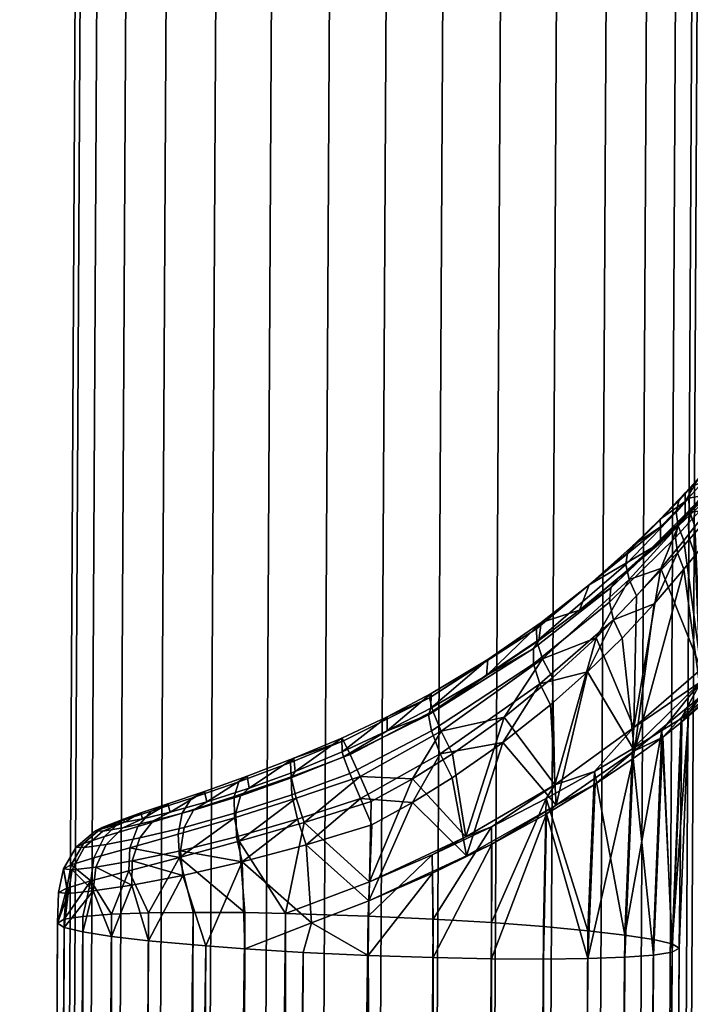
# Model space of a CAD drawing. Header units: millimetres. Extents: x -270 to 270, y -271 to 337.
# Tile 34 of 256: x -267 to -240, y 194 to 234. Entities that reach past the tile are written whole.
import ezdxf

# ---------------------------------------------------------------- set-up
doc = ezdxf.new("R2010")
doc.units = ezdxf.units.MM
doc.header["$MEASUREMENT"] = 0
doc.layers.add('podnoz', color=7, linetype='Continuous')

msp = doc.modelspace()

# ---------------------------------------------------------------- meshes
at = {"layer": 'podnoz'}
mesh = msp.add_polyface(dxfattribs=at)
corners = [(-235.949, 217.944, 636.937), (-232.724, 219.338, 636.792), (-232.724, 218.45, 623.48), (-235.949, 217.05, 623.521), (-232.998, 219.459, 597.518), (-234.006, 218.945, 598.711), (-232.724, 218.548, 610.138), (-234.727, 218.491, 600.053), (-235.315, 218.081, 601.358), (-235.949, 217.149, 610.076), (-232.462, 221.102, 648.94), (-234.134, 220.2, 647.231), (-234.81, 219.703, 646.005), (-237.697, 217.354, 641.37), (-236.062, 218.693, 643.574), (-234.16, 218.464, 596.138), (-232.562, 219.106, 594.59), (-232.722, 218.122, 593.935), (-234.383, 217.565, 595.586), (-233.661, 219.128, 596.826), (-232.122, 219.781, 595.47), (-235.939, 217.442, 599.385), (-235.403, 218.076, 599.724), (-235.946, 217.662, 600.974), (-238.131, 216.987, 641.912), (-236.623, 218.311, 644.025), (-236.312, 217.978, 647.061), (-235.995, 218.719, 646.719), (-237.047, 217.741, 644.487), (-237.275, 217.04, 644.906), (-235.469, 219.315, 646.352), (-233.527, 220.279, 650.519), (-235.302, 219.266, 648.279), (-235.582, 218.496, 648.752), (-233.728, 219.433, 651.171), (-233.07, 220.863, 649.723), (-234.79, 219.858, 647.746), (-235.608, 217.666, 649.103), (-234.729, 218.086, 650.414), (-232.201, 218.933, 652.717), (-233.66, 218.499, 651.576), (-239.79, 257.439, 15.725), (-239.582, 257.419, 18), (-239.85, 252.182, 18), (-240.058, 252.184, 15.725), (-241.61, 257.616, 11.16), (-240.456, 257.504, 13.399), (-240.727, 252.187, 13.399), (-241.887, 252.193, 11.16), (-243.226, 257.772, 9.161), (-243.511, 252.202, 9.161), (-240.456, 257.504, 22.601), (-241.61, 257.616, 24.84), (-241.887, 252.193, 24.84), (-240.727, 252.187, 22.601), (-239.79, 257.439, 20.275), (-240.058, 252.184, 20.275)]
mesh.append_faces([[corners[k] for k in face] for face in [(0, 1, 2, 3), (4, 5, 6, 6), (5, 7, 6, 6), (8, 6, 7, 7), (9, 6, 8, 8), (10, 1, 11, 11), (1, 12, 11, 11), (0, 12, 1, 1), (0, 13, 14, 14), (14, 12, 0, 0), (15, 16, 17, 18), (19, 20, 16, 15), (19, 15, 21, 22), (7, 5, 22, 22), (19, 5, 4, 4), (19, 22, 5, 5), (22, 23, 8, 7), (13, 24, 14, 14), (24, 25, 14, 14), (26, 27, 28, 29), (25, 28, 27, 30), (12, 14, 25, 25), (25, 30, 12, 12), (31, 32, 33, 34), (35, 36, 32, 31), (33, 37, 38, 38), (27, 26, 33, 32), (39, 34, 40, 40), (34, 33, 38, 40), (30, 27, 32, 36), (36, 11, 12, 30), (36, 35, 10, 11), (41, 42, 43, 44), (45, 46, 47, 48), (46, 41, 44, 47), (49, 45, 48, 50), (51, 52, 53, 54), (42, 55, 56, 43), (55, 51, 54, 56)]])
mesh = msp.add_polyface(dxfattribs=at)
corners = [(-240.058, 252.184, 15.725), (-239.85, 252.182, 18), (-242.059, -156.573, 18), (-242.268, -156.572, 15.725), (-241.887, 252.193, 11.16), (-240.727, 252.187, 13.399), (-242.937, -156.568, 13.399), (-244.096, -156.562, 11.16), (-245.509, 252.213, 7.538), (-243.511, 252.202, 9.161), (-245.72, -156.553, 9.161), (-247.719, -156.542, 7.538), (-247.748, 252.225, 6.378), (-249.958, -156.53, 6.378), (-241.887, 252.193, 24.84), (-243.511, 252.202, 26.839), (-245.72, -156.553, 26.839), (-244.096, -156.562, 24.84), (-240.058, 252.184, 20.275), (-240.727, 252.187, 22.601), (-242.937, -156.568, 22.601), (-242.268, -156.572, 20.275), (-245.509, 252.213, 28.462), (-247.719, -156.542, 28.462), (-266.311, -86.946, 627.83), (-266.984, -87.072, 630.151), (-266.954, -81.303, 630.228), (-266.281, -81.375, 627.903), (-263.519, -86.724, 623.603), (-265.146, -86.827, 625.596), (-265.118, -81.447, 625.667), (-263.491, -81.514, 623.672), (-259.276, -86.592, 620.831), (-261.517, -86.645, 621.986), (-261.49, -81.573, 622.053), (-259.249, -81.619, 620.897), (-254.673, -86.568, 619.963), (-256.948, -86.567, 620.167), (-256.922, -81.651, 620.232), (-254.647, -81.669, 620.027), (-250.074, -86.642, 620.847), (-252.399, -86.592, 620.175), (-252.373, -81.675, 620.24), (-250.047, -81.668, 620.912), (-245.842, -86.82, 623.633), (-247.837, -86.719, 622.009), (-247.81, -81.646, 622.076), (-245.814, -81.609, 623.702), (-240.673, 196.374, 624.372), (-242.378, -81.3, 634.816), (-242.166, -81.368, 632.543), (-241.699, 196.73, 629.322), (-244.214, -81.156, 639.377), (-243.051, -81.228, 637.141), (-246.124, 197.249, 634.664), (-247.842, -81.03, 642.992), (-245.841, -81.089, 641.372), (-250.556, 197.548, 636.547), (-252.41, -80.952, 644.812), (-250.083, -80.984, 644.147), (-253.162, 197.671, 636.814), (-256.959, -80.928, 644.804), (-254.685, -80.934, 645.017), (-258.121, 197.807, 635.776), (-261.522, -80.957, 642.968), (-259.285, -80.935, 644.132), (-263.48, 197.744, 631.344), (-265.139, -81.044, 639.342), (-263.518, -80.994, 641.342), (-265.377, 197.54, 626.912), (-266.96, -81.169, 634.775), (-266.295, -81.104, 637.102), (-265.652, 197.386, 624.308), (-267.166, -81.234, 632.501), (-264.626, 197.03, 619.358), (-259.686, 196.469, 613.686), (-255.769, 196.211, 612.133), (-253.162, 196.088, 611.865), (-248.205, 195.952, 612.904), (-242.844, 196.016, 617.337), (-244.193, -81.559, 625.703), (-240.948, 196.22, 621.768), (-242.371, -81.434, 630.269), (-243.037, -81.499, 627.942)]
mesh.append_faces([[corners[k] for k in face] for face in [(0, 1, 2, 3), (4, 5, 6, 7), (5, 0, 3, 6), (8, 9, 10, 11), (12, 8, 11, 13), (9, 4, 7, 10), (14, 15, 16, 17), (18, 19, 20, 21), (1, 18, 21, 2), (19, 14, 17, 20), (15, 22, 23, 16), (24, 25, 26, 27), (28, 29, 30, 31), (29, 24, 27, 30), (32, 33, 34, 35), (36, 37, 38, 39), (37, 32, 35, 38), (33, 28, 31, 34), (40, 41, 42, 43), (44, 45, 46, 47), (45, 40, 43, 46), (41, 36, 39, 42), (48, 49, 50, 50), (51, 52, 53, 53), (54, 55, 56, 56), (57, 58, 59, 59), (60, 61, 62, 62), (63, 64, 65, 65), (66, 67, 68, 68), (69, 70, 71, 71), (72, 26, 73, 73), (74, 30, 27, 27), (75, 34, 31, 31), (76, 38, 35, 35), (77, 42, 39, 39), (78, 46, 43, 43), (79, 80, 47, 47), (81, 82, 83, 83), (48, 50, 82, 82)]])
mesh = msp.add_polyface(dxfattribs=at)
corners = [(-250.075, 252.238, 5.709), (-247.748, 252.225, 6.378), (-249.958, -156.53, 6.378), (-252.284, -156.518, 5.709), (-254.624, 252.262, 5.709), (-252.349, 252.25, 5.5), (-254.559, -156.505, 5.5), (-256.833, -156.493, 5.709), (-259.189, 252.287, 7.538), (-256.95, 252.275, 6.378), (-259.16, -156.481, 6.378), (-261.399, -156.469, 7.538), (-262.812, 252.307, 11.16), (-261.188, 252.298, 9.161), (-263.397, -156.458, 9.161), (-265.021, -156.449, 11.16), (-264.641, 252.316, 15.725), (-263.972, 252.313, 13.399), (-266.181, -156.443, 13.399), (-266.85, -156.439, 15.725), (-264.641, 252.316, 20.275), (-264.849, 252.318, 18), (-267.059, -156.438, 18), (-266.85, -156.439, 20.275), (-262.812, 252.307, 24.84), (-263.972, 252.313, 22.601), (-266.181, -156.443, 22.601), (-265.021, -156.449, 24.84), (-259.189, 252.287, 28.462), (-261.188, 252.298, 26.839), (-263.397, -156.458, 26.839), (-261.399, -156.469, 28.462), (-254.624, 252.262, 30.291), (-256.95, 252.275, 29.622), (-259.16, -156.481, 29.622), (-256.833, -156.493, 30.291), (-250.075, 252.238, 30.291), (-252.349, 252.25, 30.5), (-254.559, -156.505, 30.5), (-252.284, -156.518, 30.291), (-245.509, 252.213, 28.462), (-247.748, 252.225, 29.622), (-249.958, -156.53, 29.622), (-247.719, -156.542, 28.462), (-243.051, -81.228, 637.141), (-242.378, -81.3, 634.816), (-240.948, 196.55, 626.975), (-245.841, -81.089, 641.372), (-244.214, -81.156, 639.377), (-242.844, 196.908, 631.397), (-266.281, -81.375, 627.903), (-266.954, -81.303, 630.228), (-265.377, 197.209, 621.705), (-259.249, -81.619, 620.897), (-261.49, -81.573, 622.053), (-258.12, 196.354, 612.878), (-263.491, -81.514, 623.672), (-265.118, -81.447, 625.667), (-263.48, 196.852, 617.283), (-250.047, -81.668, 620.912), (-252.373, -81.675, 620.24), (-250.556, 196, 612.147), (-243.037, -81.499, 627.942), (-244.193, -81.559, 625.703), (-241.699, 196.101, 619.417), (-245.814, -81.609, 623.702), (-247.81, -81.646, 622.076), (-246.124, 195.941, 614.053), (-254.647, -81.669, 620.027), (-256.922, -81.651, 620.232), (-253.162, 196.088, 611.865), (-241.699, 196.73, 629.322), (-244.331, 197.082, 633.184), (-246.124, 197.249, 634.664), (-244.331, 195.962, 615.542), (-248.205, 195.952, 612.904), (-264.626, 197.03, 619.358), (-255.769, 196.211, 612.133)]
mesh.append_faces([[corners[k] for k in face] for face in [(0, 1, 2, 3), (4, 5, 6, 7), (8, 9, 10, 11), (9, 4, 7, 10), (12, 13, 14, 15), (16, 17, 18, 19), (17, 12, 15, 18), (13, 8, 11, 14), (5, 0, 3, 6), (20, 21, 22, 23), (24, 25, 26, 27), (25, 20, 23, 26), (28, 29, 30, 31), (32, 33, 34, 35), (33, 28, 31, 34), (29, 24, 27, 30), (36, 37, 38, 39), (40, 41, 42, 43), (41, 36, 39, 42), (37, 32, 35, 38), (21, 16, 19, 22), (44, 45, 46, 46), (47, 48, 49, 49), (50, 51, 52, 52), (53, 54, 55, 55), (56, 57, 58, 58), (59, 60, 61, 61), (62, 63, 64, 64), (65, 66, 67, 67), (68, 69, 70, 70), (46, 71, 44, 44), (49, 72, 47, 47), (71, 49, 48, 48), (72, 73, 47, 47), (67, 74, 65, 65), (61, 75, 59, 59), (52, 76, 50, 50), (77, 70, 69, 69)]])
mesh = msp.add_polyface(dxfattribs=at)
corners = [(-236.641, 211.154, 647.721), (-236.395, 217.19, 647.338), (-236.994, 210.672, 646.809), (-237.292, 216.295, 645.236), (-238.23, 209.197, 644.466), (-239.788, 207.596, 642.416), (-239.532, 213.952, 642.01), (-240.042, 213.324, 641.482), (-237.85, 215.751, 644.247), (-238.462, 215.132, 643.326), (-238.236, 207.985, 602.837), (-237.263, 214.997, 601.129), (-236.994, 209.331, 600.371), (-239.525, 212.771, 604.629), (-239.788, 206.507, 605.037), (-240.025, 212.176, 605.218), (-239, 213.344, 603.956), (-238.491, 213.861, 603.238), (-237.849, 214.47, 602.216), (-240.48, 211.616, 605.715), (-236.569, 209.848, 599.231), (-236.325, 215.835, 598.851), (-235.692, 210.916, 597.266), (-234.315, 216.609, 595.256), (-234.456, 212.179, 595.49), (-236.746, 215.454, 599.985), (-234.456, 210.894, 623.704), (-235.692, 209.845, 623.735), (-235.692, 209.948, 609.757), (-234.456, 210.997, 609.804), (-231.324, 212.589, 623.653), (-231.324, 212.69, 609.879), (-234.456, 211.819, 637.573), (-235.692, 210.775, 637.682), (-231.324, 213.505, 637.398), (-234.456, 212.179, 595.49), (-234.456, 211.714, 599.721), (-235.692, 210.916, 597.266), (-236.569, 209.848, 599.231), (-235.692, 210.492, 601.526), (-231.324, 213.807, 596.149), (-235.692, 211.743, 645.441), (-236.994, 210.672, 646.809), (-236.994, 209.52, 637.812), (-234.456, 213.045, 647.04), (-235.692, 212.408, 649.669), (-236.641, 211.154, 647.721), (-241.729, 212.509, 609.25), (-243.145, 211.227, 610.46), (-241.414, 212.677, 612.266), (-243.472, 210.287, 608.919), (-240.811, 212.888, 606.652), (-240.731, 212.262, 606.112), (-243.309, 209.577, 608.309), (-243.409, 210.861, 609.675), (-240.701, 213.419, 607.28), (-240.25, 212.819, 605.61), (-241.669, 210.22, 606.868), (-240.784, 213.898, 640.049), (-242.81, 211.796, 638.495), (-242.679, 211.189, 639.129), (-240.714, 213.346, 640.62), (-241.402, 211.642, 640.29), (-241.414, 212.666, 623.651)]
mesh.append_faces([[corners[k] for k in face] for face in [(0, 1, 2, 2), (3, 4, 2, 2), (5, 6, 7, 7), (8, 9, 4, 4), (9, 6, 5, 5), (10, 11, 12, 12), (13, 14, 15, 15), (16, 17, 10, 10), (18, 10, 17, 17), (14, 19, 15, 15), (20, 21, 22, 22), (23, 24, 22, 22), (25, 20, 12, 12), (25, 21, 20, 20), (26, 27, 28, 29), (30, 26, 29, 31), (32, 33, 27, 26), (34, 32, 26, 30), (35, 36, 37, 37), (38, 37, 39, 39), (39, 37, 36, 36), (39, 36, 29, 28), (29, 36, 40, 40), (41, 42, 43, 43), (33, 32, 44, 41), (41, 43, 33, 33), (44, 45, 41, 41), (46, 41, 45, 45), (41, 46, 42, 42), (47, 48, 49, 49), (50, 51, 52, 53), (54, 55, 51, 50), (56, 15, 19, 52), (19, 57, 52, 52), (53, 52, 57, 57), (54, 47, 55, 55), (58, 59, 60, 61), (62, 61, 60, 60), (63, 49, 48, 48)]])
mesh = msp.add_polyface(dxfattribs=at)
corners = [(-241.414, 212.666, 623.651), (-240.424, 213.604, 623.623), (-240.424, 213.705, 609.924), (-241.414, 212.677, 612.266), (-241.414, 213.307, 634.528), (-240.424, 214.333, 635.448), (-239.191, 214.775, 623.589), (-239.191, 214.875, 609.975), (-239.885, 214.364, 607.353), (-240.424, 213.804, 607.923), (-241.729, 212.509, 609.25), (-239.191, 215.681, 637.172), (-239.897, 215.247, 639.244), (-239.191, 215.979, 639.852), (-241.428, 213.616, 637.835), (-240.424, 214.673, 638.752), (-242.498, 212.57, 636.992), (-239, 213.344, 603.956), (-239.525, 212.771, 604.629), (-239.708, 213.445, 605.005), (-240.811, 212.888, 606.652), (-240.306, 213.442, 606.132), (-240.25, 212.819, 605.61), (-240.731, 212.262, 606.112), (-240.701, 213.419, 607.28), (-240.176, 213.974, 606.736), (-240.025, 212.176, 605.218), (-239.714, 214.095, 605.508), (-239.531, 214.649, 606.089), (-239.191, 215.051, 606.682), (-240.681, 214.354, 639.403), (-242.743, 212.273, 637.75), (-242.81, 211.796, 638.495), (-240.784, 213.898, 640.049), (-240.291, 214.461, 640.493), (-240.714, 213.346, 640.62), (-240.245, 213.909, 641.047), (-240.169, 214.92, 639.871), (-240.042, 213.324, 641.482), (-240.486, 212.759, 641.062), (-239.532, 213.952, 642.01), (-241.402, 211.642, 640.29), (-239.688, 215.152, 641.054), (-239.693, 214.575, 641.608), (-238.535, 215.814, 642.944), (-239.472, 215.634, 640.462)]
mesh.append_faces([[corners[k] for k in face] for face in [(0, 1, 2, 3), (1, 0, 4, 5), (6, 7, 2, 1), (2, 8, 9, 9), (3, 2, 10, 10), (9, 10, 2, 2), (2, 7, 8, 8), (5, 11, 6, 1), (11, 12, 13, 13), (5, 12, 11, 11), (14, 5, 4, 4), (5, 14, 15, 15), (4, 16, 14, 14), (15, 12, 5, 5), (17, 18, 19, 19), (20, 21, 22, 23), (24, 25, 21, 20), (26, 22, 19, 18), (22, 21, 27, 19), (28, 27, 21, 25), (29, 28, 25, 8), (8, 25, 24, 9), (10, 9, 24, 24), (30, 31, 32, 33), (34, 33, 35, 36), (37, 30, 33, 34), (38, 36, 35, 39), (40, 36, 38, 38), (41, 39, 35, 35), (31, 30, 15, 14), (37, 34, 42, 42), (15, 30, 37, 12), (36, 43, 34, 34), (36, 40, 43, 43), (34, 43, 42, 42), (44, 42, 43, 43), (12, 37, 45, 45), (12, 45, 13, 13), (37, 42, 45, 45)]])
mesh = msp.add_polyface(dxfattribs=at)
corners = [(-242.484, 205.245, 640), (-239.788, 207.596, 642.416), (-241.402, 211.642, 640.29), (-238.23, 209.197, 644.466), (-238.462, 215.132, 643.326), (-242.376, 210.535, 639.58), (-240.486, 212.759, 641.062), (-240.042, 213.324, 641.482), (-239.788, 206.507, 605.037), (-242.457, 204.313, 607.693), (-240.48, 211.616, 605.715), (-241.669, 210.22, 606.868), (-239, 213.344, 603.956), (-238.236, 207.985, 602.837), (-239.525, 212.771, 604.629), (-240.948, 196.55, 626.975), (-240.673, 196.374, 624.372), (-240.292, 205.742, 623.856), (-241.699, 196.73, 629.322), (-241.36, 205.125, 628.796), (-242.844, 196.908, 631.397), (-240.582, 205.604, 626.421), (-240.554, 205.475, 621.259), (-235.692, 209.845, 623.735), (-236.994, 208.584, 623.772), (-236.994, 208.688, 609.701), (-235.692, 209.948, 609.757), (-239.788, 207.094, 638.064), (-236.994, 209.52, 637.812), (-235.692, 210.775, 637.682), (-239.788, 206.507, 605.037), (-238.236, 207.985, 602.837), (-242.457, 204.313, 607.693), (-241.322, 204.864, 618.909), (-240.554, 205.475, 621.259), (-236.994, 209.331, 600.371), (-235.692, 210.492, 601.526), (-236.569, 209.848, 599.231), (-240.292, 205.742, 623.856), (-242.513, 203.997, 616.841), (-241.36, 205.125, 628.796), (-240.582, 205.604, 626.421), (-242.548, 204.388, 630.932), (-238.23, 209.197, 644.466), (-242.484, 205.245, 640), (-239.788, 207.596, 642.416), (-236.994, 210.672, 646.809)]
mesh.append_faces([[corners[k] for k in face] for face in [(0, 1, 2, 2), (3, 4, 1, 1), (5, 0, 2, 2), (6, 2, 1, 1), (7, 6, 1, 1), (8, 9, 10, 10), (10, 9, 11, 11), (12, 13, 8, 8), (14, 12, 8, 8), (15, 16, 17, 17), (18, 15, 19, 19), (20, 18, 19, 19), (21, 19, 15, 15), (21, 15, 17, 17), (16, 22, 17, 17), (23, 24, 25, 26), (27, 24, 28, 28), (29, 28, 24, 23), (25, 30, 31, 31), (32, 30, 33, 33), (25, 34, 30, 30), (35, 25, 31, 31), (35, 36, 25, 25), (26, 25, 36, 36), (37, 36, 35, 35), (33, 30, 34, 34), (24, 38, 34, 34), (34, 25, 24, 24), (39, 32, 33, 33), (27, 40, 41, 41), (41, 24, 27, 27), (27, 42, 40, 40), (43, 27, 28, 28), (42, 27, 44, 44), (44, 27, 45, 45), (28, 46, 43, 43), (27, 43, 45, 45), (41, 38, 24, 24)]])
mesh = msp.add_polyface(dxfattribs=at)
corners = [(-242.484, 205.245, 640), (-242.376, 210.535, 639.58), (-244, 208.856, 638.607), (-242.457, 204.313, 607.693), (-244.349, 207.481, 608.861), (-242.96, 208.838, 607.919), (-241.669, 210.22, 606.868), (-241.414, 213.307, 634.528), (-244.281, 210.985, 635.836), (-242.498, 212.57, 636.992), (-246.514, 207.806, 610.684), (-243.472, 210.287, 608.919), (-243.309, 209.577, 608.309), (-246.264, 207.003, 610.027), (-246.52, 208.417, 611.559), (-243.409, 210.861, 609.675), (-250.746, 205.757, 613.025), (-250.616, 205.111, 612.027), (-241.729, 212.509, 609.25), (-243.145, 211.227, 610.46), (-244.67, 209.969, 611.54), (-246.302, 208.746, 612.482), (-248.406, 207.338, 613.415), (-246.391, 208.712, 636.674), (-250.562, 205.907, 635.635), (-250.224, 205.096, 636.373), (-246.157, 208.01, 637.377), (-246.404, 209.219, 635.786), (-250.699, 206.437, 634.627), (-242.81, 211.796, 638.495), (-242.679, 211.189, 639.129), (-242.743, 212.273, 637.75), (-250.629, 206.608, 633.574), (-248.353, 207.979, 634.099), (-246.213, 209.462, 634.872), (-245.759, 207.238, 637.799), (-241.402, 211.642, 640.29), (-241.428, 213.616, 637.835), (-250.649, 206.02, 614.097), (-241.414, 212.666, 623.651)]
mesh.append_faces([[corners[k] for k in face] for face in [(0, 1, 2, 2), (3, 4, 5, 5), (5, 6, 3, 3), (7, 8, 9, 9), (10, 11, 12, 13), (14, 15, 11, 10), (16, 14, 10, 17), (12, 6, 5, 5), (18, 15, 19, 19), (4, 12, 5, 5), (19, 15, 20, 20), (15, 14, 21, 20), (14, 22, 21, 21), (22, 14, 16, 16), (4, 13, 12, 12), (23, 24, 25, 26), (27, 28, 24, 23), (29, 23, 26, 30), (31, 27, 23, 29), (32, 28, 33, 33), (27, 33, 28, 28), (27, 34, 33, 33), (27, 8, 34, 34), (2, 26, 35, 35), (30, 2, 1, 1), (1, 36, 30, 30), (31, 8, 27, 27), (31, 9, 8, 8), (31, 37, 9, 9), (30, 26, 2, 2), (38, 32, 33, 33), (33, 22, 38, 38), (22, 33, 34, 34), (34, 21, 22, 22), (34, 20, 21, 21), (20, 34, 8, 8), (7, 39, 8, 8), (39, 19, 20, 20), (8, 39, 20, 20)]])
mesh = msp.add_polyface(dxfattribs=at)
corners = [(-244, 208.856, 638.607), (-245.665, 202.948, 638.199), (-242.484, 205.245, 640), (-245.759, 207.238, 637.799), (-249.773, 204.191, 636.721), (-249.237, 200.851, 637.079), (-247.705, 205.657, 637.154), (-251.384, 203.187, 636.551), (-249.207, 200.085, 611.147), (-251.376, 202.24, 611.391), (-249.788, 203.222, 611.101), (-245.614, 202.133, 609.758), (-247.749, 204.645, 610.5), (-244.349, 207.481, 608.861), (-245.835, 206.163, 609.684), (-242.457, 204.313, 607.693), (-244.331, 195.962, 615.542), (-244.046, 202.969, 615.097), (-242.513, 203.997, 616.841), (-241.36, 205.125, 628.796), (-242.548, 204.388, 630.932), (-242.844, 196.908, 631.397), (-244.071, 203.477, 632.778), (-248.202, 201.254, 635.624), (-248.204, 197.405, 635.802), (-246.01, 202.389, 634.402), (-245.614, 202.133, 609.758), (-242.457, 204.313, 607.693), (-244.046, 202.969, 615.097), (-248.194, 200.565, 612.535), (-245.997, 201.777, 613.608), (-242.513, 203.997, 616.841), (-249.207, 200.085, 611.147), (-249.237, 200.851, 637.079), (-250.589, 200.127, 636.413), (-248.202, 201.254, 635.624), (-246.01, 202.389, 634.402), (-245.665, 202.948, 638.199), (-244.071, 203.477, 632.778), (-242.548, 204.388, 630.932), (-242.484, 205.245, 640), (-250.616, 205.111, 612.027), (-246.514, 207.806, 610.684), (-246.264, 207.003, 610.027), (-250.264, 204.191, 611.349), (-250.746, 205.757, 613.025), (-250.649, 206.02, 614.097), (-248.406, 207.338, 613.415), (-250.224, 205.096, 636.373), (-246.157, 208.01, 637.377)]
mesh.append_faces([[corners[k] for k in face] for face in [(0, 1, 2, 2), (0, 3, 1, 1), (4, 5, 6, 6), (7, 5, 4, 4), (6, 1, 3, 3), (6, 5, 1, 1), (8, 9, 10, 10), (11, 8, 12, 12), (12, 8, 10, 10), (13, 11, 14, 14), (12, 14, 11, 11), (13, 15, 11, 11), (16, 17, 18, 18), (19, 20, 21, 21), (21, 20, 22, 22), (23, 24, 25, 25), (26, 27, 28, 28), (29, 26, 30, 30), (26, 28, 30, 30), (27, 31, 28, 28), (29, 32, 26, 26), (33, 34, 35, 35), (35, 36, 37, 37), (33, 35, 37, 37), (38, 39, 40, 40), (36, 38, 37, 37), (38, 40, 37, 37), (41, 42, 43, 44), (43, 13, 14, 14), (43, 14, 12, 12), (44, 43, 12, 12), (10, 44, 12, 12), (10, 9, 44, 44), (45, 46, 47, 47), (7, 4, 48, 48), (48, 6, 49, 49), (3, 49, 6, 6), (4, 6, 48, 48)]])
mesh = msp.add_polyface(dxfattribs=at)
corners = [(-253.116, 199.049, 636.728), (-249.237, 200.851, 637.079), (-251.384, 203.187, 636.551), (-253.041, 202.271, 636.523), (-255.73, 201.433, 636.276), (-251.376, 202.24, 611.391), (-253.476, 202.397, 611.697), (-250.264, 204.191, 611.349), (-253.015, 201.334, 611.533), (-253.894, 203.401, 612.365), (-250.616, 205.111, 612.027), (-250.746, 205.757, 613.025), (-254.15, 204.065, 613.426), (-252.398, 205.11, 614.422), (-250.649, 206.02, 614.097), (-254.202, 204.271, 614.577), (-255.661, 200.527, 611.874), (-256.008, 201.562, 612.107), (-256.229, 202.542, 612.777), (-258.232, 199.844, 612.769), (-258.454, 200.856, 613.035), (-256.254, 203.221, 613.774), (-258.293, 202.5, 614.568), (-257.942, 202.808, 615.531), (-256.099, 203.486, 614.848), (-256.052, 202.402, 635.936), (-258.35, 200.676, 635.44), (-253.485, 203.273, 636.243), (-256.288, 203.836, 634.193), (-256.258, 203.271, 635.202), (-253.891, 204.164, 635.506), (-254.152, 204.708, 634.438), (-258.364, 203.059, 633.472), (-256.155, 204.013, 633.141), (-258.032, 203.289, 632.524), (-254.227, 204.821, 633.315), (-250.224, 205.096, 636.373), (-250.562, 205.907, 635.635), (-250.699, 206.437, 634.627), (-252.402, 205.672, 633.361), (-250.629, 206.608, 633.574)]
mesh.append_faces([[corners[k] for k in face] for face in [(0, 1, 2, 2), (3, 0, 2, 2), (4, 0, 3, 3), (5, 6, 7, 7), (8, 6, 5, 5), (6, 9, 10, 7), (11, 10, 9, 12), (12, 13, 11, 11), (11, 13, 14, 14), (12, 15, 13, 13), (6, 8, 16, 16), (17, 18, 9, 6), (17, 6, 16, 16), (19, 20, 17, 17), (12, 9, 18, 21), (21, 22, 23, 24), (12, 21, 24, 15), (25, 26, 4, 4), (4, 27, 25, 25), (3, 27, 4, 4), (28, 29, 30, 31), (27, 30, 29, 25), (32, 28, 33, 34), (35, 33, 31, 31), (28, 31, 33, 33), (27, 3, 2, 2), (30, 27, 36, 37), (27, 2, 36, 36), (37, 38, 31, 30), (31, 38, 39, 35), (38, 40, 39, 39), (23, 34, 33, 33), (33, 24, 23, 23), (24, 33, 35, 35), (35, 15, 24, 24), (15, 35, 39, 39), (39, 13, 15, 15), (13, 39, 40, 40), (40, 14, 13, 13)]])
mesh = msp.add_polyface(dxfattribs=at)
corners = [(-260.741, 200.028, 634.025), (-260.2, 197.819, 634.628), (-258.121, 197.807, 635.776), (-256.482, 197.777, 636.358), (-258.35, 200.676, 635.44), (-253.116, 199.049, 636.728), (-255.73, 201.433, 636.276), (-259.686, 196.469, 613.686), (-260.613, 199.302, 614.219), (-258.232, 199.844, 612.769), (-255.447, 197.398, 612.003), (-258.12, 196.354, 612.878), (-255.661, 200.527, 611.874), (-253.136, 198.28, 611.726), (-249.207, 200.085, 611.147), (-251.376, 202.24, 611.391), (-253.015, 201.334, 611.533), (-242.513, 203.997, 616.841), (-242.844, 196.016, 617.337), (-244.331, 195.962, 615.542), (-241.699, 196.101, 619.417), (-250.575, 199.393, 611.899), (-253.162, 196.088, 611.865), (-248.194, 200.565, 612.535), (-245.997, 201.777, 613.608), (-248.205, 195.952, 612.904), (-250.556, 196, 612.147), (-244.046, 202.969, 615.097), (-241.322, 204.864, 618.909), (-240.554, 205.475, 621.259), (-240.948, 196.22, 621.768), (-244.331, 197.082, 633.184), (-242.844, 196.908, 631.397), (-244.071, 203.477, 632.778), (-248.204, 197.405, 635.802), (-246.124, 197.249, 634.664), (-246.01, 202.389, 634.402), (-250.556, 197.548, 636.547), (-248.202, 201.254, 635.624), (-253.162, 197.671, 636.814), (-250.589, 200.127, 636.413), (-240.673, 196.374, 624.372), (-250.575, 199.393, 611.899), (-253.136, 198.28, 611.726), (-249.207, 200.085, 611.147), (-248.194, 200.565, 612.535), (-250.589, 200.127, 636.413), (-249.237, 200.851, 637.079), (-253.116, 199.049, 636.728), (-256.008, 201.562, 612.107), (-260.709, 200.295, 614.483), (-258.454, 200.856, 613.035), (-258.539, 201.622, 635.077), (-260.803, 200.959, 633.678)]
mesh.append_faces([[corners[k] for k in face] for face in [(0, 1, 2, 2), (2, 3, 4, 4), (5, 6, 3, 3), (4, 0, 2, 2), (4, 3, 6, 6), (7, 8, 9, 9), (10, 11, 9, 9), (10, 9, 12, 12), (12, 13, 10, 10), (14, 13, 15, 15), (16, 15, 13, 13), (12, 16, 13, 13), (17, 18, 19, 19), (17, 20, 18, 18), (21, 22, 13, 13), (23, 24, 25, 25), (26, 21, 23, 23), (24, 27, 19, 19), (17, 28, 20, 20), (28, 29, 30, 30), (28, 30, 20, 20), (31, 32, 33, 33), (34, 35, 36, 36), (37, 34, 38, 38), (5, 3, 39, 39), (40, 39, 37, 37), (36, 35, 31, 31), (40, 37, 38, 38), (5, 39, 40, 40), (33, 36, 31, 31), (30, 29, 41, 41), (42, 43, 44, 44), (44, 45, 42, 42), (46, 47, 48, 48), (49, 12, 9, 9), (50, 51, 9, 9), (8, 50, 9, 9), (52, 0, 4, 4), (52, 53, 0, 0)]])
mesh = msp.add_polyface(dxfattribs=at)
corners = [(-262.228, 201.576, 619.872), (-262.949, 201.441, 621.864), (-262.301, 201.812, 628.262), (-261.114, 201.844, 618.105), (-261.207, 202.178, 630.018), (-262.989, 201.565, 626.274), (-263.221, 201.436, 624.041), (-258.483, 201.813, 613.668), (-256.229, 202.542, 612.777), (-256.008, 201.562, 612.107), (-258.454, 200.856, 613.035), (-258.293, 202.5, 614.568), (-256.254, 203.221, 613.774), (-260.562, 201.233, 615.041), (-260.709, 200.295, 614.483), (-260.178, 201.922, 615.81), (-261.797, 201.493, 617.46), (-262.345, 200.809, 616.853), (-263.026, 201.22, 619.422), (-263.697, 200.544, 619.002), (-263.82, 201.088, 621.63), (-264.569, 200.422, 621.415), (-264.117, 201.09, 624.039), (-264.894, 200.437, 624.047), (-263.856, 201.231, 626.509), (-264.604, 200.592, 626.744), (-263.089, 201.493, 628.711), (-263.758, 200.866, 629.151), (-261.877, 201.88, 630.66), (-262.422, 201.267, 631.284), (-260.638, 201.808, 633.067), (-262.735, 200.418, 631.78), (-260.803, 200.959, 633.678), (-260.258, 202.407, 632.282), (-258.551, 202.476, 634.385), (-258.539, 201.622, 635.077), (-258.364, 203.059, 633.472), (-256.258, 203.271, 635.202), (-256.052, 202.402, 635.936), (-256.288, 203.836, 634.193), (-259.648, 202.257, 616.629), (-257.942, 202.808, 615.531), (-258.35, 200.676, 635.44), (-259.745, 202.675, 631.472), (-258.032, 203.289, 632.524)]
mesh.append_faces([[corners[k] for k in face] for face in [(0, 1, 2, 2), (3, 0, 4, 4), (5, 2, 1, 1), (5, 1, 6, 6), (2, 4, 0, 0), (7, 8, 9, 10), (11, 12, 8, 7), (13, 7, 10, 14), (15, 11, 7, 13), (16, 15, 13, 17), (18, 16, 17, 19), (20, 18, 19, 21), (22, 20, 21, 23), (24, 22, 23, 25), (26, 24, 25, 27), (28, 26, 27, 29), (30, 29, 31, 32), (33, 28, 29, 30), (34, 30, 32, 35), (36, 33, 30, 34), (37, 34, 35, 38), (39, 36, 34, 37), (40, 41, 11, 15), (15, 16, 3, 40), (16, 18, 0, 3), (20, 22, 1, 1), (1, 0, 18, 20), (42, 38, 35, 35), (22, 24, 5, 6), (28, 4, 2, 26), (28, 33, 43, 4), (26, 2, 5, 24), (1, 22, 6, 6), (44, 43, 33, 36), (3, 4, 43, 43), (43, 40, 3, 3), (40, 43, 44, 44), (44, 41, 40, 40)]])
mesh = msp.add_polyface(dxfattribs=at)
corners = [(-263.48, 196.852, 617.283), (-262.659, 198.911, 616.179), (-261.994, 196.678, 615.496), (-259.686, 196.469, 613.686), (-258.232, 199.844, 612.769), (-258.12, 196.354, 612.878), (-255.447, 197.398, 612.003), (-253.162, 196.088, 611.865), (-255.769, 196.211, 612.133), (-250.575, 199.393, 611.899), (-250.556, 196, 612.147), (-245.997, 201.777, 613.608), (-246.124, 195.941, 614.053), (-248.205, 195.952, 612.904), (-244.331, 195.962, 615.542), (-248.194, 200.565, 612.535), (-253.136, 198.28, 611.726), (-250.083, -80.984, 644.147), (-247.842, -81.03, 642.992), (-248.204, 197.405, 635.802), (-259.285, -80.935, 644.132), (-256.959, -80.928, 644.804), (-256.482, 197.777, 636.358), (-266.295, -81.104, 637.102), (-265.139, -81.044, 639.342), (-264.625, 197.658, 629.263), (-263.518, -80.994, 641.342), (-261.522, -80.957, 642.968), (-260.2, 197.819, 634.628), (-254.685, -80.934, 645.017), (-252.41, -80.952, 644.812), (-253.162, 197.671, 636.814), (-267.166, -81.234, 632.501), (-266.96, -81.169, 634.775), (-265.652, 197.386, 624.308), (-246.124, 197.249, 634.664), (-250.556, 197.548, 636.547), (-258.121, 197.807, 635.776), (-261.994, 197.797, 633.138), (-265.377, 197.54, 626.912), (-263.48, 197.744, 631.344), (-247.81, -81.646, 622.076), (-244.193, -81.559, 625.703), (-242.844, 196.016, 617.337), (-241.699, 196.101, 619.417), (-242.371, -81.434, 630.269), (-240.948, 196.22, 621.768), (-240.673, 196.374, 624.372), (-243.037, -81.499, 627.942), (-245.814, -81.609, 623.702), (-265.118, -81.447, 625.667), (-264.626, 197.03, 619.358), (-263.491, -81.514, 623.672), (-261.49, -81.573, 622.053), (-259.249, -81.619, 620.897), (-266.954, -81.303, 630.228), (-265.377, 197.209, 621.705), (-252.373, -81.675, 620.24), (-240.948, 196.55, 626.975), (-242.378, -81.3, 634.816)]
mesh.append_faces([[corners[k] for k in face] for face in [(0, 1, 2, 2), (3, 4, 5, 5), (6, 7, 8, 8), (9, 10, 7, 7), (11, 12, 13, 13), (11, 14, 12, 12), (15, 13, 10, 10), (6, 8, 5, 5), (16, 7, 6, 6), (17, 18, 19, 19), (20, 21, 22, 22), (23, 24, 25, 25), (26, 27, 28, 28), (29, 30, 31, 31), (32, 33, 34, 34), (18, 35, 19, 19), (19, 36, 17, 17), (36, 31, 30, 30), (20, 22, 37, 37), (28, 27, 37, 37), (26, 28, 38, 38), (39, 23, 25, 25), (40, 25, 24, 24), (38, 40, 26, 26), (22, 21, 31, 31), (33, 39, 34, 34), (12, 41, 13, 13), (42, 43, 44, 44), (45, 46, 47, 47), (48, 44, 46, 46), (49, 14, 43, 43), (0, 50, 51, 51), (2, 52, 0, 0), (5, 53, 3, 3), (3, 52, 2, 2), (8, 54, 5, 5), (55, 34, 56, 56), (10, 57, 7, 7), (58, 59, 47, 47)]])
mesh = msp.add_polyface(dxfattribs=at)
corners = [(-263.48, 197.744, 631.344), (-261.994, 197.797, 633.138), (-262.784, 199.492, 632.077), (-264.312, 199.086, 629.727), (-260.741, 200.028, 634.025), (-260.2, 197.819, 634.628), (-264.625, 197.658, 629.263), (-265.377, 197.54, 626.912), (-265.652, 197.386, 624.308), (-265.275, 198.797, 627.068), (-265.6, 198.621, 624.087), (-264.626, 197.03, 619.358), (-265.377, 197.209, 621.705), (-264.214, 198.677, 618.529), (-263.48, 196.852, 617.283), (-265.22, 198.582, 621.183), (-259.686, 196.469, 613.686), (-261.994, 196.678, 615.496), (-260.613, 199.302, 614.219), (-262.659, 198.911, 616.179), (-262.345, 200.809, 616.853), (-260.562, 201.233, 615.041), (-260.709, 200.295, 614.483), (-262.643, 199.888, 616.405), (-263.697, 200.544, 619.002), (-264.108, 199.64, 618.69), (-264.569, 200.422, 621.415), (-265.055, 199.533, 621.26), (-264.894, 200.437, 624.047), (-265.409, 199.562, 624.064), (-264.604, 200.592, 626.744), (-265.096, 199.729, 626.94), (-263.758, 200.866, 629.151), (-264.181, 200.012, 629.506), (-262.422, 201.267, 631.284), (-262.735, 200.418, 631.78), (-260.803, 200.959, 633.678)]
mesh.append_faces([[corners[k] for k in face] for face in [(0, 1, 2, 2), (3, 0, 2, 2), (1, 4, 2, 2), (5, 4, 1, 1), (0, 3, 6, 6), (6, 3, 7, 7), (8, 7, 9, 9), (8, 9, 10, 10), (7, 3, 9, 9), (11, 12, 13, 13), (14, 11, 13, 13), (12, 8, 15, 15), (16, 17, 18, 18), (8, 10, 15, 15), (12, 15, 13, 13), (14, 13, 19, 19), (18, 17, 19, 19), (20, 21, 22, 23), (24, 20, 23, 25), (26, 24, 25, 27), (28, 26, 27, 29), (30, 28, 29, 31), (32, 30, 31, 33), (34, 32, 33, 35), (23, 18, 19, 19), (25, 23, 19, 19), (13, 25, 19, 19), (23, 22, 18, 18), (15, 27, 13, 13), (10, 29, 15, 15), (15, 29, 27, 27), (27, 25, 13, 13), (29, 10, 9, 9), (31, 9, 3, 3), (33, 31, 3, 3), (35, 2, 4, 4), (36, 35, 4, 4), (35, 33, 3, 2), (9, 31, 29, 29)]])

doc.saveas('drawing.dxf')
